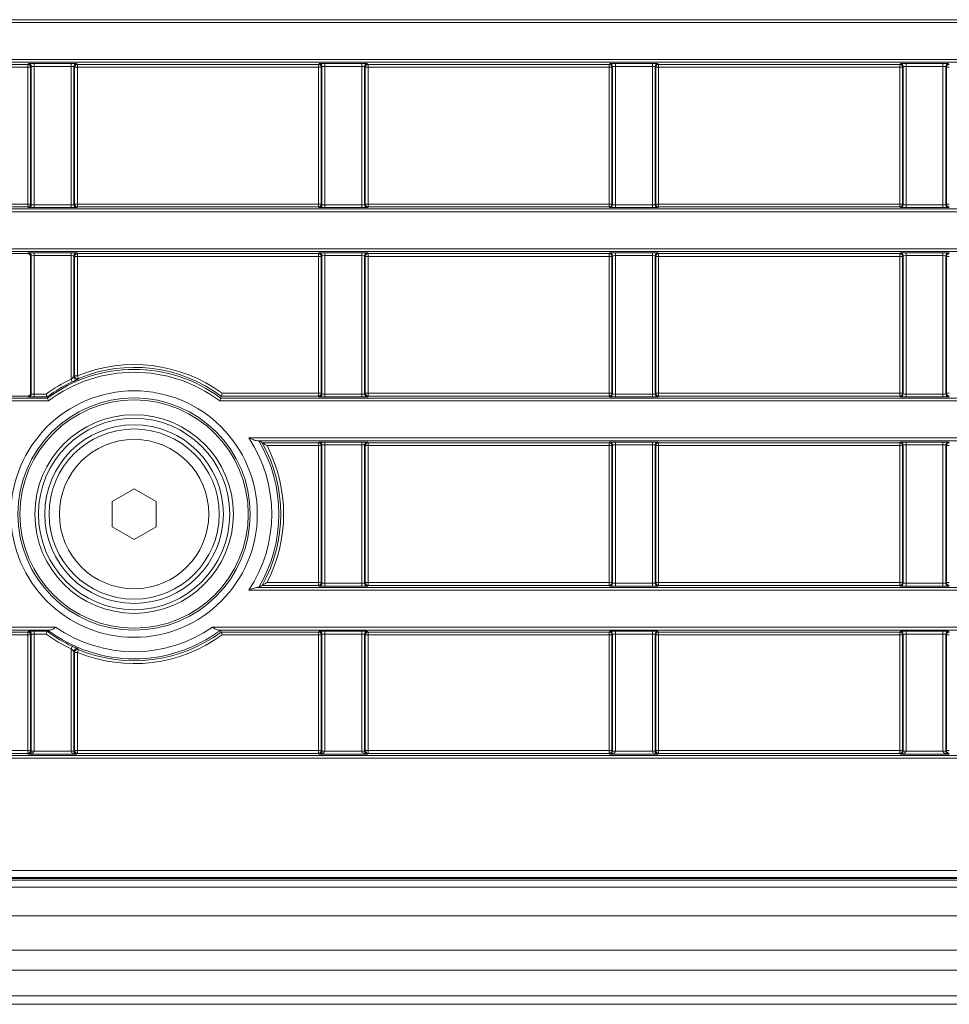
# Model space of a CAD drawing. Header units: millimetres. Extents: x 0 to 1118, y 0 to 864.
# Tile 118 of 256: x 217 to 233, y 383 to 401. Entities that reach past the tile are written whole.
import ezdxf

# ---------------------------------------------------------------- set-up
doc = ezdxf.new("R2010")
doc.units = ezdxf.units.MM

msp = doc.modelspace()

# ---------------------------------------------------------------- linework, layer by layer
at = {"color": 9, "linetype": 'Continuous', "lineweight": 0}
for p, q in [((99.8275, 400.6978), (309.2203, 400.6978)), ((309.2203, 400.6478), (99.8275, 400.6478)), ((99.8275, 399.9961), (309.2203, 399.9961)), ((309.2203, 399.9461), (99.8275, 399.9461)), ((212.6486, 399.9107), (216.8992, 399.9107)), ((216.8992, 399.8607), (212.6486, 399.8607)), ((216.8992, 399.9107), (216.9106, 399.9221)), ((216.8992, 399.8607), (216.8992, 399.9107)), ((216.9492, 399.8607), (216.8992, 399.8607)), ((216.8992, 397.4471), (216.8992, 399.8607)), ((216.9605, 399.8721), (216.9492, 399.8607)), ((216.9492, 399.8607), (216.9492, 397.4471)), ((216.9605, 397.4357), (216.9605, 399.8721)), ((217.0105, 399.9238), (217.6623, 399.9238)), ((217.0105, 399.9238), (217.0105, 399.8738)), ((217.6623, 399.8738), (217.0105, 399.8738)), ((217.0105, 399.8738), (217.0105, 397.434)), ((217.6623, 399.9238), (217.6623, 399.8738)), ((217.6623, 397.434), (217.6623, 399.8738)), ((217.7123, 399.8721), (217.7123, 397.4357)), ((217.7236, 399.8607), (217.7123, 399.8721)), ((217.7236, 397.4471), (217.7236, 399.8607)), ((217.7736, 399.8607), (217.7236, 399.8607)), ((217.7623, 399.9221), (217.7736, 399.9107)), ((217.7736, 399.9107), (222.0242, 399.9107)), ((217.7736, 399.9107), (217.7736, 399.8607)), ((217.7736, 399.8607), (217.7736, 397.4471)), ((222.0242, 399.8607), (217.7736, 399.8607)), ((222.0242, 399.9107), (222.0356, 399.9221)), ((222.0242, 399.8607), (222.0242, 399.9107)), ((222.0742, 399.8607), (222.0242, 399.8607)), ((222.0242, 397.4471), (222.0242, 399.8607)), ((222.0855, 399.8721), (222.0742, 399.8607)), ((222.0742, 399.8607), (222.0742, 397.4471)), ((222.0855, 397.4357), (222.0855, 399.8721)), ((222.1355, 399.9238), (222.7873, 399.9238)), ((222.1355, 399.9238), (222.1355, 399.8738)), ((222.7873, 399.8738), (222.1355, 399.8738)), ((222.1355, 399.8738), (222.1355, 397.434)), ((222.7873, 399.9238), (222.7873, 399.8738)), ((222.7873, 397.434), (222.7873, 399.8738)), ((222.8373, 399.8721), (222.8373, 397.4357)), ((222.8486, 399.8607), (222.8373, 399.8721)), ((222.8486, 397.4471), (222.8486, 399.8607)), ((222.8986, 399.8607), (222.8486, 399.8607)), ((222.8873, 399.9221), (222.8986, 399.9107)), ((222.8986, 399.9107), (227.1492, 399.9107)), ((222.8986, 399.9107), (222.8986, 399.8607)), ((227.1492, 399.8607), (222.8986, 399.8607)), ((222.8986, 399.8607), (222.8986, 397.4471)), ((227.1492, 399.9107), (227.1606, 399.9221)), ((227.1492, 399.8607), (227.1492, 399.9107)), ((227.1992, 399.8607), (227.1492, 399.8607)), ((227.1492, 397.4471), (227.1492, 399.8607)), ((227.2105, 399.8721), (227.1992, 399.8607)), ((227.1992, 399.8607), (227.1992, 397.4471)), ((227.2105, 397.4357), (227.2105, 399.8721)), ((227.2605, 399.9238), (227.9123, 399.9238)), ((227.2605, 399.9238), (227.2605, 399.8738)), ((227.9123, 399.8738), (227.2605, 399.8738)), ((227.2605, 399.8738), (227.2605, 397.434)), ((227.9123, 399.9238), (227.9123, 399.8738)), ((227.9123, 397.434), (227.9123, 399.8738)), ((227.9623, 399.8721), (227.9623, 397.4357)), ((227.9736, 399.8607), (227.9623, 399.8721)), ((227.9736, 397.4471), (227.9736, 399.8607)), ((228.0236, 399.8607), (227.9736, 399.8607)), ((228.0123, 399.9221), (228.0236, 399.9107)), ((228.0236, 399.9107), (232.2742, 399.9107)), ((228.0236, 399.9107), (228.0236, 399.8607)), ((228.0236, 399.8607), (228.0236, 397.4471)), ((232.2742, 399.8607), (228.0236, 399.8607)), ((232.2742, 399.9107), (232.2856, 399.9221)), ((232.2742, 399.8607), (232.2742, 399.9107)), ((232.3242, 399.8607), (232.2742, 399.8607)), ((232.2742, 397.4471), (232.2742, 399.8607)), ((232.3355, 399.8721), (232.3242, 399.8607)), ((232.3242, 399.8607), (232.3242, 397.4471)), ((232.3355, 397.4357), (232.3355, 399.8721)), ((232.3855, 399.9238), (233.0373, 399.9238)), ((232.3855, 399.9238), (232.3855, 399.8738)), ((233.0373, 399.8738), (232.3855, 399.8738)), ((232.3855, 399.8738), (232.3855, 397.434)), ((233.0373, 399.9238), (233.0373, 399.8738)), ((233.0373, 397.434), (233.0373, 399.8738)), ((233.0873, 399.8721), (233.0873, 397.4357)), ((233.0986, 399.8607), (233.0873, 399.8721)), ((233.0986, 397.4471), (233.0986, 399.8607)), ((233.1486, 399.8607), (233.0986, 399.8607)), ((233.1373, 399.9221), (233.1486, 399.9107)), ((99.8275, 397.3617), (309.2203, 397.3617)), ((212.6486, 397.4471), (216.8992, 397.4471)), ((216.8992, 397.3971), (212.6486, 397.3971)), ((216.8992, 397.3971), (216.8992, 397.4471)), ((216.8992, 397.4471), (216.9492, 397.4471)), ((216.9106, 397.3857), (216.8992, 397.3971)), ((216.9492, 397.4471), (216.9605, 397.4357)), ((217.0105, 397.434), (217.0105, 397.384)), ((217.0105, 397.434), (217.6623, 397.434)), ((217.6623, 397.384), (217.0105, 397.384)), ((217.6623, 397.434), (217.6623, 397.384)), ((217.7123, 397.4357), (217.7236, 397.4471)), ((217.7236, 397.4471), (217.7736, 397.4471)), ((217.7736, 397.3971), (217.7623, 397.3857)), ((217.7736, 397.4471), (217.7736, 397.3971)), ((217.7736, 397.4471), (222.0242, 397.4471)), ((222.0242, 397.3971), (217.7736, 397.3971)), ((222.0242, 397.3971), (222.0242, 397.4471)), ((222.0242, 397.4471), (222.0742, 397.4471)), ((222.0356, 397.3857), (222.0242, 397.3971)), ((222.0742, 397.4471), (222.0855, 397.4357)), ((222.1355, 397.434), (222.7873, 397.434)), ((222.1355, 397.434), (222.1355, 397.384)), ((222.7873, 397.384), (222.1355, 397.384)), ((222.7873, 397.434), (222.7873, 397.384)), ((222.8373, 397.4357), (222.8486, 397.4471)), ((222.8486, 397.4471), (222.8986, 397.4471)), ((222.8986, 397.3971), (222.8873, 397.3857)), ((222.8986, 397.4471), (222.8986, 397.3971)), ((222.8986, 397.4471), (227.1492, 397.4471)), ((227.1492, 397.3971), (222.8986, 397.3971)), ((227.1492, 397.3971), (227.1492, 397.4471)), ((227.1492, 397.4471), (227.1992, 397.4471)), ((227.1606, 397.3857), (227.1492, 397.3971)), ((227.1992, 397.4471), (227.2105, 397.4357)), ((227.2605, 397.434), (227.2605, 397.384)), ((227.2605, 397.434), (227.9123, 397.434)), ((227.9123, 397.384), (227.2605, 397.384)), ((227.9123, 397.434), (227.9123, 397.384)), ((227.9623, 397.4357), (227.9736, 397.4471)), ((227.9736, 397.4471), (228.0236, 397.4471)), ((228.0236, 397.3971), (228.0123, 397.3857)), ((228.0236, 397.4471), (228.0236, 397.3971)), ((228.0236, 397.4471), (232.2742, 397.4471)), ((232.2742, 397.3971), (228.0236, 397.3971)), ((232.2742, 397.3971), (232.2742, 397.4471)), ((232.2742, 397.4471), (232.3242, 397.4471)), ((232.2856, 397.3857), (232.2742, 397.3971)), ((232.3242, 397.4471), (232.3355, 397.4357)), ((232.3855, 397.434), (232.3855, 397.384)), ((232.3855, 397.434), (233.0373, 397.434)), ((233.0373, 397.384), (232.3855, 397.384)), ((233.0373, 397.434), (233.0373, 397.384)), ((233.0873, 397.4357), (233.0986, 397.4471)), ((233.0986, 397.4471), (233.1486, 397.4471)), ((233.1486, 397.3971), (233.1373, 397.3857)), ((309.2203, 397.3117), (99.8275, 397.3117)), ((99.8275, 396.66), (309.2203, 396.66)), ((309.2203, 396.61), (99.8275, 396.61)), ((216.8983, 396.5737), (216.9106, 396.586)), ((216.9605, 396.536), (216.9483, 396.5238)), ((216.9605, 394.0996), (216.9605, 396.536)), ((217.0105, 396.5877), (217.6623, 396.5877)), ((217.0105, 396.5877), (217.0105, 396.5377)), ((217.6623, 396.5377), (217.0105, 396.5377)), ((217.0105, 396.5377), (217.0105, 394.0979)), ((217.6623, 396.5877), (217.6623, 396.5377)), ((217.6623, 394.3576), (217.6623, 396.5377)), ((217.7236, 396.5246), (217.7123, 396.536)), ((217.7236, 394.4207), (217.7236, 396.5246)), ((217.7736, 396.5246), (217.7236, 396.5246)), ((217.7623, 396.586), (217.7736, 396.5746)), ((217.7736, 396.5746), (222.0242, 396.5746)), ((217.7736, 396.5746), (217.7736, 396.5246)), ((217.7736, 396.5246), (217.7736, 394.4207)), ((222.0242, 396.5246), (217.7736, 396.5246)), ((222.0242, 396.5746), (222.0356, 396.586)), ((222.0242, 396.5246), (222.0242, 396.5746)), ((222.0742, 396.5246), (222.0242, 396.5246)), ((222.0242, 394.111), (222.0242, 396.5246)), ((222.0855, 396.536), (222.0742, 396.5246)), ((222.0742, 396.5246), (222.0742, 394.111)), ((222.0855, 394.0996), (222.0855, 396.536)), ((222.1355, 396.5877), (222.7873, 396.5877)), ((222.1355, 396.5377), (222.1355, 396.5877)), ((222.7873, 396.5377), (222.1355, 396.5377)), ((222.1355, 396.5377), (222.1355, 394.0979)), ((222.7873, 396.5377), (222.7873, 396.5877)), ((222.7873, 394.0979), (222.7873, 396.5377)), ((222.8373, 396.536), (222.8373, 394.0996)), ((222.8486, 396.5246), (222.8373, 396.536)), ((222.8486, 394.111), (222.8486, 396.5246)), ((222.8986, 396.5246), (222.8486, 396.5246)), ((222.8873, 396.586), (222.8986, 396.5746)), ((222.8986, 396.5746), (227.1492, 396.5746)), ((222.8986, 396.5746), (222.8986, 396.5246)), ((222.8986, 396.5246), (222.8986, 394.111)), ((227.1492, 396.5246), (222.8986, 396.5246)), ((227.1492, 396.5746), (227.1606, 396.586)), ((227.1492, 396.5246), (227.1492, 396.5746)), ((227.1992, 396.5246), (227.1492, 396.5246)), ((227.1492, 394.111), (227.1492, 396.5246)), ((227.2105, 396.536), (227.1992, 396.5246)), ((227.1992, 396.5246), (227.1992, 394.111)), ((227.2105, 394.0996), (227.2105, 396.536)), ((227.2605, 396.5877), (227.9123, 396.5877)), ((227.2605, 396.5877), (227.2605, 396.5377)), ((227.9123, 396.5377), (227.2605, 396.5377)), ((227.2605, 396.5377), (227.2605, 394.0979)), ((227.9123, 396.5877), (227.9123, 396.5377)), ((227.9123, 394.0979), (227.9123, 396.5377)), ((227.9623, 396.536), (227.9623, 394.0996)), ((227.9736, 396.5246), (227.9623, 396.536)), ((227.9736, 394.111), (227.9736, 396.5246)), ((228.0236, 396.5246), (227.9736, 396.5246)), ((228.0123, 396.586), (228.0236, 396.5746)), ((228.0236, 396.5746), (232.2742, 396.5746)), ((228.0236, 396.5746), (228.0236, 396.5246)), ((228.0236, 396.5246), (228.0236, 394.111)), ((232.2742, 396.5246), (228.0236, 396.5246)), ((232.2742, 396.5746), (232.2856, 396.586)), ((232.2742, 396.5246), (232.2742, 396.5746)), ((232.3242, 396.5246), (232.2742, 396.5246)), ((232.2742, 394.111), (232.2742, 396.5246)), ((232.3355, 396.536), (232.3242, 396.5246)), ((232.3242, 396.5246), (232.3242, 394.111)), ((232.3355, 394.0996), (232.3355, 396.536)), ((232.3855, 396.5877), (233.0373, 396.5877)), ((232.3855, 396.5377), (232.3855, 396.5877)), ((233.0373, 396.5377), (232.3855, 396.5377)), ((232.3855, 396.5377), (232.3855, 394.0979)), ((233.0373, 396.5377), (233.0373, 396.5877)), ((233.0373, 394.0979), (233.0373, 396.5377)), ((233.0873, 396.536), (233.0873, 394.0996)), ((233.0986, 396.5246), (233.0873, 396.536)), ((233.0986, 394.111), (233.0986, 396.5246)), ((233.1486, 396.5246), (233.0986, 396.5246)), ((233.1373, 396.586), (233.1486, 396.5746)), ((217.7236, 394.4207), (217.7736, 394.4207)), ((217.7736, 394.4207), (217.7926, 394.3745)), ((217.6623, 394.3576), (217.6835, 394.3123)), ((216.9106, 394.0496), (216.8983, 394.0618)), ((216.9483, 394.1118), (216.9605, 394.0996)), ((217.0105, 394.0979), (217.224, 394.0979)), ((217.0105, 394.0979), (217.0105, 394.0479)), ((220.3281, 394.111), (222.0242, 394.111)), ((222.0242, 394.061), (222.0242, 394.111)), ((222.0242, 394.111), (222.0742, 394.111)), ((222.0356, 394.0496), (222.0242, 394.061)), ((222.0742, 394.111), (222.0855, 394.0996)), ((222.1355, 394.0479), (222.1355, 394.0979)), ((222.1355, 394.0979), (222.7873, 394.0979)), ((222.7873, 394.0479), (222.7873, 394.0979)), ((222.8373, 394.0996), (222.8486, 394.111)), ((222.8486, 394.111), (222.8986, 394.111)), ((222.8986, 394.061), (222.8873, 394.0496)), ((222.8986, 394.111), (222.8986, 394.061)), ((222.8986, 394.111), (227.1492, 394.111)), ((227.1492, 394.061), (222.8986, 394.061)), ((227.1492, 394.061), (227.1492, 394.111)), ((227.1492, 394.111), (227.1992, 394.111)), ((227.1606, 394.0496), (227.1492, 394.061)), ((227.1992, 394.111), (227.2105, 394.0996)), ((227.2605, 394.0979), (227.2605, 394.0479)), ((227.2605, 394.0979), (227.9123, 394.0979)), ((227.9123, 394.0979), (227.9123, 394.0479)), ((227.9623, 394.0996), (227.9736, 394.111)), ((227.9736, 394.111), (228.0236, 394.111)), ((228.0236, 394.061), (228.0123, 394.0496)), ((228.0236, 394.111), (228.0236, 394.061)), ((228.0236, 394.111), (232.2742, 394.111)), ((232.2742, 394.061), (228.0236, 394.061)), ((232.2742, 394.061), (232.2742, 394.111)), ((232.2742, 394.111), (232.3242, 394.111)), ((232.2856, 394.0496), (232.2742, 394.061)), ((232.3242, 394.111), (232.3355, 394.0996)), ((232.3855, 394.0479), (232.3855, 394.0979)), ((232.3855, 394.0979), (233.0373, 394.0979)), ((233.0373, 394.0479), (233.0373, 394.0979)), ((233.0873, 394.0996), (233.0986, 394.111)), ((233.0986, 394.111), (233.1486, 394.111)), ((233.1486, 394.061), (233.1373, 394.0496)), ((217.2645, 393.9756), (107.297, 393.9756)), ((301.7508, 393.9756), (220.2833, 393.9756)), ((222.7873, 394.0479), (222.1355, 394.0479)), ((227.9123, 394.0479), (227.2605, 394.0479)), ((233.0373, 394.0479), (232.3855, 394.0479)), ((220.7962, 393.3239), (301.7508, 393.3239)), ((222.0242, 393.1885), (221.1176, 393.1885)), ((222.0242, 393.2385), (222.0356, 393.2499)), ((222.0242, 393.1885), (222.0242, 393.2385)), ((222.0742, 393.1885), (222.0242, 393.1885)), ((222.0242, 390.7748), (222.0242, 393.1885)), ((222.0855, 393.1999), (222.0742, 393.1885)), ((222.0742, 393.1885), (222.0742, 390.7748)), ((222.0855, 390.7635), (222.0855, 393.1999)), ((222.1355, 393.2516), (222.7873, 393.2516)), ((222.1355, 393.2516), (222.1355, 393.2016)), ((222.7873, 393.2016), (222.1355, 393.2016)), ((222.1355, 393.2016), (222.1355, 390.7618)), ((222.7873, 393.2516), (222.7873, 393.2016)), ((222.7873, 390.7618), (222.7873, 393.2016)), ((222.8373, 393.1999), (222.8373, 390.7635)), ((222.8486, 393.1885), (222.8373, 393.1999)), ((222.8486, 390.7748), (222.8486, 393.1885)), ((222.8986, 393.1885), (222.8486, 393.1885)), ((222.8873, 393.2499), (222.8986, 393.2385)), ((222.8986, 393.2385), (227.1492, 393.2385)), ((222.8986, 393.2385), (222.8986, 393.1885)), ((227.1492, 393.1885), (222.8986, 393.1885)), ((222.8986, 393.1885), (222.8986, 390.7748)), ((227.1492, 393.2385), (227.1606, 393.2499)), ((227.1492, 393.1885), (227.1492, 393.2385)), ((227.1992, 393.1885), (227.1492, 393.1885)), ((227.1492, 390.7748), (227.1492, 393.1885)), ((227.2105, 393.1999), (227.1992, 393.1885)), ((227.1992, 393.1885), (227.1992, 390.7748)), ((227.2105, 390.7635), (227.2105, 393.1999)), ((227.2605, 393.2516), (227.9123, 393.2516)), ((227.2605, 393.2016), (227.2605, 393.2516)), ((227.9123, 393.2016), (227.2605, 393.2016)), ((227.2605, 393.2016), (227.2605, 390.7618)), ((227.9123, 393.2016), (227.9123, 393.2516)), ((227.9123, 390.7618), (227.9123, 393.2016)), ((227.9623, 393.1999), (227.9623, 390.7635)), ((227.9736, 393.1885), (227.9623, 393.1999)), ((227.9736, 390.7748), (227.9736, 393.1885)), ((228.0236, 393.1885), (227.9736, 393.1885)), ((228.0123, 393.2499), (228.0236, 393.2385)), ((228.0236, 393.2385), (232.2742, 393.2385)), ((228.0236, 393.2385), (228.0236, 393.1885)), ((228.0236, 393.1885), (228.0236, 390.7748)), ((232.2742, 393.1885), (228.0236, 393.1885)), ((232.2742, 393.2385), (232.2856, 393.2499)), ((232.2742, 393.1885), (232.2742, 393.2385)), ((232.3242, 393.1885), (232.2742, 393.1885)), ((232.2742, 390.7748), (232.2742, 393.1885)), ((232.3355, 393.1999), (232.3242, 393.1885)), ((232.3242, 393.1885), (232.3242, 390.7748)), ((232.3355, 390.7635), (232.3355, 393.1999)), ((232.3855, 393.2516), (233.0373, 393.2516)), ((232.3855, 393.2516), (232.3855, 393.2016)), ((233.0373, 393.2016), (232.3855, 393.2016)), ((232.3855, 393.2016), (232.3855, 390.7618)), ((233.0373, 393.2516), (233.0373, 393.2016)), ((233.0373, 390.7618), (233.0373, 393.2016)), ((233.0873, 393.1999), (233.0873, 390.7635)), ((233.0986, 393.1885), (233.0873, 393.1999)), ((233.0986, 390.7748), (233.0986, 393.1885)), ((233.1486, 393.1885), (233.0986, 393.1885)), ((233.1373, 393.2499), (233.1486, 393.2385)), ((221.1177, 390.7748), (222.0242, 390.7748)), ((222.0242, 390.7249), (222.0242, 390.7748)), ((222.0242, 390.7748), (222.0742, 390.7748)), ((222.0742, 390.7748), (222.0855, 390.7635)), ((222.1355, 390.7618), (222.7873, 390.7618)), ((222.1355, 390.7618), (222.1355, 390.7118)), ((222.7873, 390.7618), (222.7873, 390.7118)), ((222.8373, 390.7635), (222.8486, 390.7748)), ((222.8486, 390.7748), (222.8986, 390.7748)), ((222.8986, 390.7748), (222.8986, 390.7249)), ((222.8986, 390.7748), (227.1492, 390.7748)), ((227.1492, 390.7249), (227.1492, 390.7748)), ((227.1492, 390.7748), (227.1992, 390.7748)), ((227.1992, 390.7748), (227.2105, 390.7635)), ((227.2605, 390.7118), (227.2605, 390.7618)), ((227.2605, 390.7618), (227.9123, 390.7618)), ((227.9123, 390.7118), (227.9123, 390.7618)), ((227.9623, 390.7635), (227.9736, 390.7748)), ((227.9736, 390.7748), (228.0236, 390.7748)), ((228.0236, 390.7748), (228.0236, 390.7249)), ((228.0236, 390.7748), (232.2742, 390.7748)), ((232.2742, 390.7249), (232.2742, 390.7748)), ((232.2742, 390.7748), (232.3242, 390.7748)), ((232.3242, 390.7748), (232.3355, 390.7635)), ((232.3855, 390.7618), (233.0373, 390.7618)), ((232.3855, 390.7618), (232.3855, 390.7118)), ((233.0373, 390.7618), (233.0373, 390.7118)), ((233.0873, 390.7635), (233.0986, 390.7748)), ((233.0986, 390.7748), (233.1486, 390.7748)), ((301.7165, 390.6395), (220.7962, 390.6395)), ((222.0356, 390.7135), (222.0242, 390.7249)), ((222.7873, 390.7118), (222.1355, 390.7118)), ((222.8986, 390.7249), (222.8873, 390.7135)), ((227.1492, 390.7249), (222.8986, 390.7249)), ((227.1606, 390.7135), (227.1492, 390.7249)), ((227.9123, 390.7118), (227.2605, 390.7118)), ((228.0236, 390.7249), (228.0123, 390.7135)), ((232.2742, 390.7249), (228.0236, 390.7249)), ((232.2856, 390.7135), (232.2742, 390.7249)), ((233.0373, 390.7118), (232.3855, 390.7118)), ((233.1486, 390.7249), (233.1373, 390.7135)), ((107.0342, 389.9878), (217.3898, 389.9878)), ((212.6486, 389.9024), (216.8992, 389.9024)), ((216.8992, 389.9024), (216.9106, 389.9138)), ((216.8992, 389.8524), (216.8992, 389.9024)), ((217.0105, 389.8655), (217.0105, 389.9155)), ((220.158, 389.9878), (302.0136, 389.9878)), ((222.0242, 389.9024), (222.0356, 389.9138)), ((222.0242, 389.8524), (222.0242, 389.9024)), ((222.1355, 389.9155), (222.7873, 389.9155)), ((222.1355, 389.8655), (222.1355, 389.9155)), ((222.7873, 389.8655), (222.7873, 389.9155)), ((222.8873, 389.9138), (222.8986, 389.9024)), ((222.8986, 389.9024), (227.1492, 389.9024)), ((222.8986, 389.9024), (222.8986, 389.8524)), ((227.1492, 389.9024), (227.1606, 389.9138)), ((227.1492, 389.8524), (227.1492, 389.9024)), ((227.2605, 389.9155), (227.9123, 389.9155)), ((227.2605, 389.8655), (227.2605, 389.9155)), ((227.9123, 389.8655), (227.9123, 389.9155)), ((228.0123, 389.9138), (228.0236, 389.9024)), ((228.0236, 389.9024), (232.2742, 389.9024)), ((228.0236, 389.9024), (228.0236, 389.8524)), ((232.2742, 389.9024), (232.2856, 389.9138)), ((232.2742, 389.8524), (232.2742, 389.9024)), ((232.3855, 389.9155), (233.0373, 389.9155)), ((232.3855, 389.8655), (232.3855, 389.9155)), ((233.0373, 389.8655), (233.0373, 389.9155)), ((233.1373, 389.9138), (233.1486, 389.9024)), ((216.8992, 389.8524), (212.6486, 389.8524)), ((216.9492, 389.8524), (216.8992, 389.8524)), ((216.8992, 387.8123), (216.8992, 389.8524)), ((216.9605, 389.8638), (216.9492, 389.8524)), ((216.9492, 389.8524), (216.9492, 387.8123)), ((216.9605, 387.801), (216.9605, 389.8638)), ((217.2238, 389.8655), (217.0105, 389.8655)), ((217.0105, 389.8655), (217.0105, 387.801)), ((222.0242, 389.8524), (220.3283, 389.8524)), ((222.0742, 389.8524), (222.0242, 389.8524)), ((222.0242, 387.8123), (222.0242, 389.8524)), ((222.0855, 389.8638), (222.0742, 389.8524)), ((222.0742, 389.8524), (222.0742, 387.8123)), ((222.0855, 387.801), (222.0855, 389.8638)), ((222.7873, 389.8655), (222.1355, 389.8655)), ((222.1355, 389.8655), (222.1355, 387.801)), ((222.7873, 387.801), (222.7873, 389.8655)), ((222.8373, 389.8638), (222.8373, 387.801)), ((222.8486, 389.8524), (222.8373, 389.8638)), ((222.8486, 387.8123), (222.8486, 389.8524)), ((222.8986, 389.8524), (222.8486, 389.8524)), ((222.8986, 389.8524), (222.8986, 387.8123)), ((227.1492, 389.8524), (222.8986, 389.8524)), ((227.1492, 387.8123), (227.1492, 389.8524)), ((227.1992, 389.8524), (227.1492, 389.8524)), ((227.2105, 389.8638), (227.1992, 389.8524)), ((227.1992, 389.8524), (227.1992, 387.8123)), ((227.2105, 387.801), (227.2105, 389.8638)), ((227.9123, 389.8655), (227.2605, 389.8655)), ((227.2605, 389.8655), (227.2605, 387.801)), ((227.9123, 387.801), (227.9123, 389.8655)), ((227.9623, 389.8638), (227.9623, 387.801)), ((227.9736, 389.8524), (227.9623, 389.8638)), ((227.9736, 387.8123), (227.9736, 389.8524)), ((228.0236, 389.8524), (227.9736, 389.8524)), ((232.2742, 389.8524), (228.0236, 389.8524)), ((228.0236, 389.8524), (228.0236, 387.8123)), ((232.2742, 387.8123), (232.2742, 389.8524)), ((232.3242, 389.8524), (232.2742, 389.8524)), ((232.3355, 389.8638), (232.3242, 389.8524)), ((232.3242, 389.8524), (232.3242, 387.8123)), ((232.3355, 387.801), (232.3355, 389.8638)), ((233.0373, 389.8655), (232.3855, 389.8655)), ((232.3855, 389.8655), (232.3855, 387.801)), ((233.0373, 387.801), (233.0373, 389.8655)), ((233.0873, 389.8638), (233.0873, 387.801)), ((233.0986, 389.8524), (233.0873, 389.8638)), ((233.0986, 387.8123), (233.0986, 389.8524)), ((233.1486, 389.8524), (233.0986, 389.8524)), ((217.6623, 389.6057), (217.6835, 389.651)), ((217.6623, 387.801), (217.6623, 389.6057)), ((217.7236, 387.8123), (217.7236, 389.5425)), ((217.7736, 389.5425), (217.7236, 389.5425)), ((217.7926, 389.5888), (217.7736, 389.5425)), ((217.7736, 389.5425), (217.7736, 387.8123)), ((212.6486, 387.8123), (216.8992, 387.8123)), ((216.8992, 387.7624), (216.8992, 387.8123)), ((216.9492, 387.8123), (216.8992, 387.8123)), ((216.9492, 387.8123), (216.9605, 387.801)), ((217.7123, 387.801), (217.7236, 387.8123)), ((217.7236, 387.8123), (217.7736, 387.8123)), ((217.7736, 387.8123), (217.7736, 387.7624)), ((217.7736, 387.8123), (222.0242, 387.8123)), ((222.0242, 387.7624), (222.0242, 387.8123)), ((222.0742, 387.8123), (222.0242, 387.8123)), ((222.0742, 387.8123), (222.0855, 387.801)), ((222.8373, 387.801), (222.8486, 387.8123)), ((222.8486, 387.8123), (222.8986, 387.8123)), ((222.8986, 387.8123), (222.8986, 387.7624)), ((222.8986, 387.8123), (227.1492, 387.8123)), ((227.1492, 387.7624), (227.1492, 387.8123)), ((227.1992, 387.8123), (227.1492, 387.8123)), ((227.1992, 387.8123), (227.2105, 387.801)), ((227.9623, 387.801), (227.9736, 387.8123)), ((227.9736, 387.8123), (228.0236, 387.8123)), ((228.0236, 387.8123), (228.0236, 387.7624)), ((228.0236, 387.8123), (232.2742, 387.8123)), ((232.2742, 387.7624), (232.2742, 387.8123)), ((232.3242, 387.8123), (232.2742, 387.8123)), ((232.3242, 387.8123), (232.3355, 387.801)), ((233.0873, 387.801), (233.0986, 387.8123)), ((233.0986, 387.8123), (233.1486, 387.8123)), ((105.0123, 387.727), (304.0356, 387.727)), ((304.0356, 387.677), (105.0123, 387.677)), ((216.8992, 387.7624), (212.6486, 387.7624)), ((216.9123, 387.7493), (216.8992, 387.7624)), ((217.7605, 387.7493), (216.9123, 387.7493)), ((216.9605, 387.801), (217.0105, 387.801)), ((216.9605, 387.8001), (217.0105, 387.7993)), ((217.0105, 387.7993), (217.6623, 387.7993)), ((217.6623, 387.801), (217.7123, 387.801)), ((217.6623, 387.7993), (217.7123, 387.8001)), ((217.7736, 387.7624), (217.7605, 387.7493)), ((222.0242, 387.7624), (217.7736, 387.7624)), ((222.0373, 387.7493), (222.0242, 387.7624)), ((222.8855, 387.7493), (222.0373, 387.7493)), ((222.0855, 387.801), (222.1355, 387.801)), ((222.0855, 387.8001), (222.1355, 387.7993)), ((222.1355, 387.7993), (222.7873, 387.7993)), ((222.7873, 387.801), (222.8373, 387.801)), ((222.7873, 387.7993), (222.8373, 387.8001)), ((222.8986, 387.7624), (222.8855, 387.7493)), ((227.1492, 387.7624), (222.8986, 387.7624)), ((227.1623, 387.7493), (227.1492, 387.7624)), ((228.0105, 387.7493), (227.1623, 387.7493)), ((227.2105, 387.801), (227.2605, 387.801)), ((227.2105, 387.8001), (227.2605, 387.7993)), ((227.2605, 387.7993), (227.9123, 387.7993)), ((227.9123, 387.801), (227.9623, 387.801)), ((227.9123, 387.7993), (227.9623, 387.8001)), ((228.0236, 387.7624), (228.0105, 387.7493)), ((232.2742, 387.7624), (228.0236, 387.7624)), ((232.2873, 387.7493), (232.2742, 387.7624)), ((233.1355, 387.7493), (232.2873, 387.7493)), ((232.3355, 387.801), (232.3855, 387.801)), ((232.3355, 387.8001), (232.3855, 387.7993)), ((232.3855, 387.7993), (233.0373, 387.7993)), ((233.0373, 387.801), (233.0873, 387.801)), ((233.0373, 387.7993), (233.0873, 387.8001)), ((233.1486, 387.7624), (233.1355, 387.7493)), ((101.6611, 385.699), (307.3868, 385.699)), ((307.3868, 385.574), (101.6611, 385.574)), ((102.4364, 385.5261), (306.6114, 385.5261)), ((102.4364, 384.9011), (306.6114, 384.9011)), ((102.4364, 384.2957), (306.6114, 384.2957)), ((102.4364, 383.9422), (306.6114, 383.9422)), ((102.4364, 383.4851), (306.6114, 383.4851))]:
    msp.add_line(p, q, dxfattribs=at)
at = {"color": 7, "linetype": 'Continuous', "lineweight": 15}
for p, q in [((216.8983, 396.5737), (212.5995, 396.5737)), ((216.9483, 394.1118), (216.9483, 396.5238)), ((217.7123, 396.536), (217.7123, 394.4037)), ((216.8983, 394.0618), (212.5995, 394.0618)), ((220.3, 394.0256), (220.3117, 394.061)), ((222.0242, 394.061), (220.3117, 394.061)), ((107.297, 394.0256), (217.2478, 394.0256)), ((217.2404, 394.0479), (217.0105, 394.0479)), ((217.2404, 394.0479), (217.2478, 394.0256)), ((220.3, 394.0256), (301.7508, 394.0256)), ((301.7508, 393.2739), (220.9449, 393.2739)), ((221.0342, 393.2385), (222.0242, 393.2385)), ((218.3864, 392.2053), (218.7739, 392.4291)), ((218.7739, 392.4291), (219.1614, 392.2053)), ((218.3864, 391.7579), (218.3864, 392.2053)), ((219.1614, 392.2053), (219.1614, 391.7579)), ((218.7739, 391.5342), (218.3864, 391.7579)), ((219.1614, 391.7579), (218.7739, 391.5342)), ((220.945, 390.6895), (301.7165, 390.6895)), ((222.0242, 390.7249), (221.0342, 390.7249)), ((217.2887, 389.9378), (107.0342, 389.9378)), ((217.0105, 389.9155), (217.2402, 389.9155)), ((217.2402, 389.9155), (217.2472, 389.9365)), ((302.0136, 389.9378), (220.2591, 389.9378)), ((220.3006, 389.9365), (220.3119, 389.9024)), ((220.3119, 389.9024), (222.0242, 389.9024)), ((217.7123, 389.5596), (217.7123, 387.801)), ((307.394, 385.5565), (101.6538, 385.5565)), ((102.4364, 385.4011), (306.6114, 385.4011)), ((102.4364, 383.3386), (306.6114, 383.3386))]:
    msp.add_line(p, q, dxfattribs=at)
at = {"color": 9, "linetype": 'Continuous', "lineweight": 0, "flags": 128}
for points in [[(217.7123, 394.4037), (217.7175, 394.4115), (217.7236, 394.4207)], [(217.7236, 389.5425), (217.7175, 389.5517), (217.7123, 389.5596)]]:
    msp.add_lwpolyline(points, dxfattribs=at)
at = {"color": 9, "linetype": 'Continuous', "lineweight": 0}
for radius in [2.1728, 2.0479, 1.3179]:
    msp.add_circle((218.7739, 391.9816), radius, dxfattribs=at)
at = {"color": 7, "linetype": 'Continuous', "lineweight": 15}
for radius in [2.0129, 1.75, 1.6875, 1.575, 1.5]:
    msp.add_circle((218.7739, 391.9816), radius, dxfattribs=at)
at = {"color": 9, "linetype": 'Continuous', "lineweight": 0}
for centre, radius, start, end in [((216.8992, 399.8607), 0.05, 0.02044, 89.97956), ((216.9105, 399.8721), 0.05, 0.02044, 89.97956), ((217.7623, 399.8721), 0.05, 90.02044, 179.97956), ((217.7736, 399.8607), 0.05, 90.02044, 179.97956), ((222.0242, 399.8607), 0.05, 0.02044, 89.97956), ((222.0355, 399.8721), 0.05, 0.02044, 89.97956), ((222.8873, 399.8721), 0.05, 90.02044, 179.97956), ((222.8986, 399.8607), 0.05, 90.02044, 179.97956), ((227.1492, 399.8607), 0.05, 0.02044, 89.97956), ((227.1605, 399.8721), 0.05, 0.02044, 89.97956), ((228.0123, 399.8721), 0.05, 90.02044, 179.97956), ((228.0236, 399.8607), 0.05, 90.02044, 179.97956), ((232.2742, 399.8607), 0.05, 0.02044, 89.97956), ((232.2855, 399.8721), 0.05, 0.02044, 89.97956), ((233.1373, 399.8721), 0.05, 90.02044, 179.97956), ((233.1486, 399.8607), 0.05, 90.02044, 179.97956), ((216.8992, 397.4471), 0.05, 270.02044, 359.97956), ((216.9105, 397.4357), 0.05, 270.02044, 359.97956), ((217.7623, 397.4357), 0.05, 180.02044, 269.97956), ((217.7736, 397.4471), 0.05, 180.02044, 269.97956), ((222.0242, 397.4471), 0.05, 270.02044, 359.97956), ((222.0355, 397.4357), 0.05, 270.02044, 359.97956), ((222.8873, 397.4357), 0.05, 180.02044, 269.97956), ((222.8986, 397.4471), 0.05, 180.02044, 269.97956), ((227.1492, 397.4471), 0.05, 270.02044, 359.97956), ((227.1605, 397.4357), 0.05, 270.02044, 359.97956), ((228.0123, 397.4357), 0.05, 180.02044, 269.97956), ((228.0236, 397.4471), 0.05, 180.02044, 269.97956), ((232.2742, 397.4471), 0.05, 270.02044, 359.97956), ((232.2855, 397.4357), 0.05, 270.02044, 359.97956), ((233.1373, 397.4357), 0.05, 180.02044, 269.97956), ((233.1486, 397.4471), 0.05, 180.02044, 269.97956), ((216.9105, 396.536), 0.05, 0.02044, 89.97956), ((217.7623, 396.536), 0.05, 90.02044, 179.97956), ((217.7736, 396.5246), 0.05, 90.02044, 179.97956), ((222.0242, 396.5246), 0.05, 0.02044, 89.97956), ((222.0355, 396.536), 0.05, 0.02044, 89.97956), ((222.8873, 396.536), 0.05, 90.02044, 179.97956), ((222.8986, 396.5246), 0.05, 90.02044, 179.97956), ((227.1492, 396.5246), 0.05, 0.02044, 89.97956), ((227.1605, 396.536), 0.05, 0.02044, 89.97956), ((228.0123, 396.536), 0.05, 90.02044, 179.97956), ((228.0236, 396.5246), 0.05, 90.02044, 179.97956), ((232.2742, 396.5246), 0.05, 0.02044, 89.97956), ((232.2855, 396.536), 0.05, 0.02044, 89.97956), ((233.1373, 396.536), 0.05, 90.02044, 179.97956), ((233.1486, 396.5246), 0.05, 90.02044, 179.97956), ((218.7739, 391.9816), 2.6362, 53.87394, 112.29862), ((218.7739, 391.9816), 2.5509, 53.25317, 126.74683), ((218.7739, 391.9816), 2.5009, 52.87442, 127.12558), ((217.7736, 394.4207), 0.05, 180.03452, 292.2641), ((218.7739, 391.9816), 2.6231, 115.07353, 126.21921), ((217.7623, 394.4037), 0.05, 228.68892, 292.63598), ((222.9851, 390.9582), 6.2156, 146.65851, 146.84475), ((216.9105, 394.0996), 0.05, 270.02044, 359.97956), ((222.0242, 394.111), 0.05, 270.02044, 359.97956), ((222.0355, 394.0996), 0.05, 270.02044, 359.97956), ((222.8873, 394.0996), 0.05, 180.02044, 269.97956), ((222.8986, 394.111), 0.05, 180.02044, 269.97956), ((227.1492, 394.111), 0.05, 270.02044, 359.97956), ((227.1605, 394.0996), 0.05, 270.02044, 359.97956), ((228.0123, 394.0996), 0.05, 180.02044, 269.97956), ((228.0236, 394.111), 0.05, 180.02044, 269.97956), ((232.2742, 394.111), 0.05, 270.02044, 359.97956), ((232.2855, 394.0996), 0.05, 270.02044, 359.97956), ((233.1373, 394.0996), 0.05, 180.02044, 269.97956), ((233.1486, 394.111), 0.05, 180.02044, 269.97956), ((218.7739, 391.9816), 2.4272, 326.42937, 33.57378), ((218.7739, 391.9816), 2.5521, 329.616, 30.38689), ((218.7739, 391.9816), 2.6362, 332.757, 27.24571), ((222.0242, 393.1885), 0.05, 0.02044, 89.97956), ((222.0355, 393.1999), 0.05, 0.02044, 89.97956), ((222.8873, 393.1999), 0.05, 90.02044, 179.97956), ((222.8986, 393.1885), 0.05, 90.02044, 179.97956), ((227.1492, 393.1885), 0.05, 0.02044, 89.97956), ((227.1605, 393.1999), 0.05, 0.02044, 89.97956), ((228.0123, 393.1999), 0.05, 90.02044, 179.97956), ((228.0236, 393.1885), 0.05, 90.02044, 179.97956), ((232.2742, 393.1885), 0.05, 0.02044, 89.97956), ((232.2855, 393.1999), 0.05, 0.02044, 89.97956), ((233.1373, 393.1999), 0.05, 90.02044, 179.97956), ((233.1486, 393.1885), 0.05, 90.02044, 179.97956), ((222.0242, 390.7749), 0.05, 270.02044, 359.97956), ((222.0355, 390.7635), 0.05, 270.02044, 359.97956), ((222.8873, 390.7635), 0.05, 180.02044, 269.97956), ((222.8986, 390.7749), 0.05, 180.02044, 269.97956), ((227.1492, 390.7749), 0.05, 270.02044, 359.97956), ((227.1605, 390.7635), 0.05, 270.02044, 359.97956), ((228.0123, 390.7635), 0.05, 180.02044, 269.97956), ((228.0236, 390.7749), 0.05, 180.02044, 269.97956), ((232.2742, 390.7749), 0.05, 270.02044, 359.97956), ((232.2855, 390.7635), 0.05, 270.02044, 359.97956), ((233.1373, 390.7635), 0.05, 180.02044, 269.97956), ((233.1486, 390.7749), 0.05, 180.02044, 269.97956), ((216.8992, 389.8524), 0.05, 0.02044, 89.97956), ((216.9105, 389.8638), 0.05, 0.02044, 89.97956), ((218.7739, 391.9816), 2.5521, 233.25859, 306.74141), ((218.7739, 391.9816), 2.4272, 235.2332, 304.7668), ((222.0242, 389.8524), 0.05, 0.02044, 89.97956), ((222.0355, 389.8638), 0.05, 0.02044, 89.97956), ((222.8873, 389.8638), 0.05, 90.02044, 179.97956), ((222.8986, 389.8524), 0.05, 90.02044, 179.97956), ((227.1492, 389.8524), 0.05, 0.02044, 89.97956), ((227.1605, 389.8638), 0.05, 0.02044, 89.97956), ((228.0123, 389.8638), 0.05, 90.02044, 179.97956), ((228.0236, 389.8524), 0.05, 90.02044, 179.97956), ((232.2742, 389.8524), 0.05, 0.02044, 89.97956), ((232.2855, 389.8638), 0.05, 0.02044, 89.97956), ((233.1373, 389.8638), 0.05, 90.02044, 179.97956), ((233.1486, 389.8524), 0.05, 90.02044, 179.97956), ((218.7739, 391.9816), 2.6231, 233.77668, 244.92647), ((218.7739, 391.9816), 2.6362, 247.70138, 306.13015), ((217.7736, 389.5425), 0.05, 67.7359, 179.96548), ((217.7623, 389.5595), 0.05, 67.36411, 132.78811), ((222.9843, 393.0045), 6.2145, 213.15523, 213.34151), ((216.8992, 387.8124), 0.05, 270.02044, 359.97956), ((217.7736, 387.8124), 0.05, 180.02044, 269.97956), ((222.0242, 387.8124), 0.05, 270.02044, 359.97956), ((222.8986, 387.8124), 0.05, 180.02044, 269.97956), ((227.1492, 387.8124), 0.05, 270.02044, 359.97956), ((228.0236, 387.8124), 0.05, 180.02044, 269.97956), ((232.2742, 387.8124), 0.05, 270.02044, 359.97956), ((233.1486, 387.8124), 0.05, 180.02044, 269.97956)]:
    msp.add_arc(centre, radius, start, end, dxfattribs=at)
at = {"color": 7, "linetype": 'Continuous', "lineweight": 15}
for centre, radius, start, end in [((217.7623, 394.4037), 0.05, 180.03156, 228.69701), ((218.7739, 391.9816), 2.5862, 53.51428, 112.29862), ((218.7739, 391.9816), 2.5731, 115.07353, 126.5817), ((218.7739, 391.9816), 2.5862, 330.92565, 29.07717), ((218.7739, 391.9816), 2.5731, 233.41415, 244.92647), ((218.7739, 391.9816), 2.5862, 247.70138, 306.48986), ((217.7623, 389.5595), 0.05, 132.78016, 179.96857)]:
    msp.add_arc(centre, radius, start, end, dxfattribs=at)
at = {"color": 9, "linetype": 'Continuous', "lineweight": 0}
for centre, major_axis, ratio, start_param, end_param in [((217.0105, 399.9221), (0.1, 0), 0.0174551, 1.5707963, 3.1241394), ((217.0105, 399.8721), (0.05, 0), 0.0349101, 1.5707963, 3.1241394), ((217.6623, 399.9221), (0.1, 0), 0.0174551, 0.0174533, 1.5707963), ((217.6623, 399.8721), (0.05, 0), 0.0349101, 0.0174533, 1.5707963), ((222.1355, 399.9221), (0.1, 0), 0.0174551, 1.5707963, 3.1241394), ((222.1355, 399.8721), (0.05, 0), 0.0349101, 1.5707963, 3.1241394), ((222.7873, 399.9221), (0.1, 0), 0.0174551, 0.0174533, 1.5707963), ((222.7873, 399.8721), (0.05, 0), 0.0349101, 0.0174533, 1.5707963), ((227.2605, 399.9221), (0.1, 0), 0.0174551, 1.5707963, 3.1241394), ((227.2605, 399.8721), (0.05, 0), 0.0349101, 1.5707963, 3.1241394), ((227.9123, 399.9221), (0.1, 0), 0.0174551, 0.0174533, 1.5707963), ((227.9123, 399.8721), (0.05, 0), 0.0349101, 0.0174533, 1.5707963), ((232.3855, 399.9221), (0.1, 0), 0.0174551, 1.5707963, 3.1241394), ((232.3855, 399.8721), (0.05, 0), 0.0349101, 1.5707963, 3.1241394), ((233.0373, 399.9221), (0.1, 0), 0.0174551, 0.0174533, 1.5707963), ((233.0373, 399.8721), (0.05, 0), 0.0349101, 0.0174533, 1.5707963), ((217.0105, 397.3857), (0.1, 0), 0.0174551, 3.1590459, 4.712389), ((217.0105, 397.4357), (0.05, 0), 0.0349101, 3.1590459, 4.712389), ((217.6623, 397.4357), (0.05, 0), 0.0349101, 4.712389, 6.265732), ((217.6623, 397.3857), (0.1, 0), 0.0174551, 4.712389, 6.265732), ((222.1355, 397.3857), (0.1, 0), 0.0174551, 3.1590459, 4.712389), ((222.1355, 397.4357), (0.05, 0), 0.0349101, 3.1590459, 4.712389), ((222.7873, 397.4357), (0.05, 0), 0.0349101, 4.712389, 6.265732), ((222.7873, 397.3857), (0.1, 0), 0.0174551, 4.712389, 6.265732), ((227.2605, 397.3857), (0.1, 0), 0.0174551, 3.1590459, 4.712389), ((227.2605, 397.4357), (0.05, 0), 0.0349101, 3.1590459, 4.712389), ((227.9123, 397.4357), (0.05, 0), 0.0349101, 4.712389, 6.265732), ((227.9123, 397.3857), (0.1, 0), 0.0174551, 4.712389, 6.265732), ((232.3855, 397.3857), (0.1, 0), 0.0174551, 3.1590459, 4.712389), ((232.3855, 397.4357), (0.05, 0), 0.0349101, 3.1590459, 4.712389), ((233.0373, 397.4357), (0.05, 0), 0.0349101, 4.712389, 6.265732), ((233.0373, 397.3857), (0.1, 0), 0.0174551, 4.712389, 6.265732), ((217.0105, 396.586), (0.1, 0), 0.0174551, 1.5707963, 3.1241394), ((217.0105, 396.536), (0.05, 0), 0.0349101, 1.5707963, 3.1241394), ((217.6623, 396.586), (0.1, 0), 0.0174551, 0.0174533, 1.5707963), ((217.6623, 396.536), (0.05, 0), 0.0349101, 0.0174533, 1.5707963), ((222.1355, 396.586), (0.1, 0), 0.0174551, 1.5707963, 3.1241394), ((222.1355, 396.536), (0.05, 0), 0.0349101, 1.5707963, 3.1241394), ((222.7873, 396.586), (0.1, 0), 0.0174551, 0.0174533, 1.5707963), ((222.7873, 396.536), (0.05, 0), 0.0349101, 0.0174533, 1.5707963), ((227.2605, 396.586), (0.1, 0), 0.0174551, 1.5707963, 3.1241394), ((227.2605, 396.536), (0.05, 0), 0.0349101, 1.5707963, 3.1241394), ((227.9123, 396.586), (0.1, 0), 0.0174551, 0.0174533, 1.5707963), ((227.9123, 396.536), (0.05, 0), 0.0349101, 0.0174533, 1.5707963), ((232.3855, 396.586), (0.1, 0), 0.0174551, 1.5707963, 3.1241394), ((232.3855, 396.536), (0.05, 0), 0.0349101, 1.5707963, 3.1241394), ((233.0373, 396.586), (0.1, 0), 0.0174551, 0.0174533, 1.5707963), ((233.0373, 396.536), (0.05, 0), 0.0349101, 0.0174533, 1.5707963), ((217.0105, 394.0996), (0.05, 0), 0.0349101, 3.1590459, 4.712389), ((222.1355, 394.0996), (0.05, 0), 0.0349101, 3.1590459, 4.712389), ((222.7873, 394.0996), (0.05, 0), 0.0349101, 4.712389, 6.265732), ((227.2605, 394.0996), (0.05, 0), 0.0349101, 3.1590459, 4.712389), ((227.9123, 394.0996), (0.05, 0), 0.0349101, 4.712389, 6.265732), ((232.3855, 394.0996), (0.05, 0), 0.0349101, 3.1590459, 4.712389), ((233.0373, 394.0996), (0.05, 0), 0.0349101, 4.712389, 6.265732), ((217.0105, 394.0496), (0.1, 0), 0.0174551, 3.1590459, 4.712389), ((222.1355, 394.0496), (0.1, 0), 0.0174551, 3.1590459, 4.712389), ((222.7873, 394.0496), (0.1, 0), 0.0174551, 4.712389, 6.265732), ((227.2605, 394.0496), (0.1, 0), 0.0174551, 3.1590459, 4.712389), ((227.9123, 394.0496), (0.1, 0), 0.0174551, 4.712389, 6.265732), ((232.3855, 394.0496), (0.1, 0), 0.0174551, 3.1590459, 4.712389), ((233.0373, 394.0496), (0.1, 0), 0.0174551, 4.712389, 6.265732), ((222.1355, 393.2498), (0.1, 0), 0.0174551, 1.5707963, 3.1241394), ((222.1355, 393.1998), (0.05, 0), 0.0349101, 1.5707963, 3.1241394), ((222.7873, 393.2498), (0.1, 0), 0.0174551, 0.0174533, 1.5707963), ((222.7873, 393.1998), (0.05, 0), 0.0349101, 0.0174533, 1.5707963), ((227.2605, 393.2498), (0.1, 0), 0.0174551, 1.5707963, 3.1241394), ((227.2605, 393.1998), (0.05, 0), 0.0349101, 1.5707963, 3.1241394), ((227.9123, 393.2498), (0.1, 0), 0.0174551, 0.0174533, 1.5707963), ((227.9123, 393.1998), (0.05, 0), 0.0349101, 0.0174533, 1.5707963), ((232.3855, 393.2498), (0.1, 0), 0.0174551, 1.5707963, 3.1241394), ((232.3855, 393.1998), (0.05, 0), 0.0349101, 1.5707963, 3.1241394), ((233.0373, 393.2498), (0.1, 0), 0.0174551, 0.0174533, 1.5707963), ((233.0373, 393.1998), (0.05, 0), 0.0349101, 0.0174533, 1.5707963), ((222.1355, 390.7635), (0.05, 0), 0.0349101, 3.1590459, 4.712389), ((222.7873, 390.7635), (0.05, 0), 0.0349101, 4.712389, 6.265732), ((227.2605, 390.7635), (0.05, 0), 0.0349101, 3.1590459, 4.712389), ((227.9123, 390.7635), (0.05, 0), 0.0349101, 4.712389, 6.265732), ((232.3855, 390.7635), (0.05, 0), 0.0349101, 3.1590459, 4.712389), ((233.0373, 390.7635), (0.05, 0), 0.0349101, 4.712389, 6.265732), ((222.1355, 390.7135), (0.1, 0), 0.0174551, 3.1590459, 4.712389), ((222.7873, 390.7135), (0.1, 0), 0.0174551, 4.712389, 6.265732), ((227.2605, 390.7135), (0.1, 0), 0.0174551, 3.1590459, 4.712389), ((227.9123, 390.7135), (0.1, 0), 0.0174551, 4.712389, 6.265732), ((232.3855, 390.7135), (0.1, 0), 0.0174551, 3.1590459, 4.712389), ((233.0373, 390.7135), (0.1, 0), 0.0174551, 4.712389, 6.265732), ((217.0105, 389.9137), (0.1, 0), 0.0174551, 1.5707963, 3.1241394), ((222.1355, 389.9137), (0.1, 0), 0.0174551, 1.5707963, 3.1241394), ((222.7873, 389.9137), (0.1, 0), 0.0174551, 0.0174533, 1.5707963), ((227.2605, 389.9137), (0.1, 0), 0.0174551, 1.5707963, 3.1241394), ((227.9123, 389.9137), (0.1, 0), 0.0174551, 0.0174533, 1.5707963), ((232.3855, 389.9137), (0.1, 0), 0.0174551, 1.5707963, 3.1241394), ((233.0373, 389.9137), (0.1, 0), 0.0174551, 0.0174533, 1.5707963), ((217.0105, 389.8637), (0.05, 0), 0.0349101, 1.5707963, 3.1241394), ((222.1355, 389.8637), (0.05, 0), 0.0349101, 1.5707963, 3.1241394), ((222.7873, 389.8637), (0.05, 0), 0.0349101, 0.0174533, 1.5707963), ((227.2605, 389.8637), (0.05, 0), 0.0349101, 1.5707963, 3.1241394), ((227.9123, 389.8637), (0.05, 0), 0.0349101, 0.0174533, 1.5707963), ((232.3855, 389.8637), (0.05, 0), 0.0349101, 1.5707963, 3.1241394), ((233.0373, 389.8637), (0.05, 0), 0.0349101, 0.0174533, 1.5707963), ((216.9123, 387.7993), (0.019, 0.0467), 0.9516315, 3.5453036, 5.0986467), ((216.9123, 387.7993), (0.0983, 0.0012), 0.5086707, 4.7062952, 6.2596383), ((216.9105, 387.801), (0.0354, -0.0354), 0.999087, 0.7680972, 0.7852459), ((216.9105, 387.801), (-0.0707, 0.0707), 0.9996955, 3.9096898, 3.9268385), ((217.7623, 387.801), (0.0707, 0.0707), 0.9996955, 2.3563468, 2.3734955), ((217.7605, 387.7993), (0.0983, -0.0012), 0.5086707, 3.1651397, 4.7184827), ((217.7623, 387.801), (0.0354, 0.0354), 0.999087, 2.3563468, 2.3734955), ((217.7605, 387.7993), (-0.019, 0.0467), 0.9516315, 1.1845386, 2.7378817), ((222.0373, 387.7993), (0.019, 0.0467), 0.9516315, 3.5453036, 5.0986467), ((222.0373, 387.7993), (0.0983, 0.0012), 0.5086707, 4.7062952, 6.2596383), ((222.0355, 387.801), (0.0354, -0.0354), 0.999087, 0.7680972, 0.7852459), ((222.0355, 387.801), (-0.0707, 0.0707), 0.9996955, 3.9096898, 3.9268385), ((222.8873, 387.801), (-0.0707, -0.0707), 0.9996955, 5.4979394, 5.5150881), ((222.8855, 387.7993), (0.0983, -0.0012), 0.5086707, 3.1651397, 4.7184827), ((222.8873, 387.801), (0.0354, 0.0354), 0.999087, 2.3563468, 2.3734955), ((222.8855, 387.7993), (-0.019, 0.0467), 0.9516315, 1.1845386, 2.7378817), ((227.1623, 387.7993), (0.019, 0.0467), 0.9516315, 3.5453036, 5.0986467), ((227.1623, 387.7993), (0.0983, 0.0012), 0.5086707, 4.7062952, 6.2596383), ((227.1605, 387.801), (0.0354, -0.0354), 0.999087, 0.7680972, 0.7852459), ((227.1605, 387.801), (-0.0707, 0.0707), 0.9996955, 3.9096898, 3.9268385), ((228.0123, 387.801), (-0.0707, -0.0707), 0.9996955, 5.4979394, 5.5150881), ((228.0105, 387.7993), (0.0983, -0.0012), 0.5086707, 3.1651397, 4.7184827), ((228.0123, 387.801), (0.0354, 0.0354), 0.999087, 2.3563468, 2.3734955), ((228.0105, 387.7993), (-0.019, 0.0467), 0.9516315, 1.1845386, 2.7378817), ((232.2873, 387.7993), (0.019, 0.0467), 0.9516315, 3.5453036, 5.0986467), ((232.2873, 387.7993), (0.0983, 0.0012), 0.5086707, 4.7062952, 6.2596383), ((232.2855, 387.801), (0.0354, -0.0354), 0.999087, 0.7680972, 0.7852459), ((232.2855, 387.801), (-0.0707, 0.0707), 0.9996955, 3.9096898, 3.9268385), ((233.1373, 387.801), (-0.0707, -0.0707), 0.9996955, 5.4979394, 5.5150881), ((233.1355, 387.7993), (0.0983, -0.0012), 0.5086707, 3.1651397, 4.7184827), ((233.1373, 387.801), (0.0354, 0.0354), 0.999087, 2.3563468, 2.3734955), ((233.1355, 387.7993), (-0.019, 0.0467), 0.9516315, 1.1845386, 2.7378817)]:
    msp.add_ellipse(centre, major_axis=major_axis, ratio=ratio, start_param=start_param, end_param=end_param, dxfattribs=at)
at = {"color": 7, "linetype": 'Continuous', "lineweight": 15}
for centre, major_axis in [((216.8983, 396.5237), (0.0354, 0.0354)), ((216.8983, 394.1118), (0.0354, -0.0354))]:
    msp.add_ellipse(centre, major_axis=major_axis, ratio=0.9996955, start_param=5.4979394, end_param=7.0684312, dxfattribs=at)
at = {"color": 9, "linetype": 'Continuous', "lineweight": 0}
for points, knots in [([(217.7123, 394.4037), (217.712, 394.4029), (217.7043, 394.3959), (217.685, 394.3786), (217.6735, 394.3681), (217.6623, 394.3576)], [0, 0, 0, 0, 0.5, 0.5, 1, 1, 1, 1]), ([(217.7214, 394.3298), (217.7276, 394.3326), (217.7431, 394.3397), (217.7625, 394.3484), (217.7781, 394.3555), (217.7804, 394.3569), (217.7815, 394.3576)], [0, 0, 0, 0, 0.183633, 0.4606158, 0.7295659, 1, 1, 1, 1]), ([(217.6623, 389.6057), (217.6735, 389.5951), (217.6849, 389.5848), (217.7043, 389.5673), (217.712, 389.5604), (217.7123, 389.5596)], [0, 0, 0, 0, 0.5, 0.5, 1, 1, 1, 1]), ([(217.7815, 389.6057), (217.7814, 389.6058), (217.7807, 389.6064), (217.7753, 389.6089), (217.7711, 389.6109)], [0, 0, 0, 0, 0.2400315, 1, 1, 1, 1])]:
    msp.add_open_spline(points, degree=3, knots=knots, dxfattribs=at)
at = {"color": 7, "linetype": 'Continuous', "lineweight": 15}
for points, knots in [([(217.6835, 394.3123), (217.6926, 394.3166), (217.7059, 394.3228), (217.7178, 394.3281), (217.7214, 394.3298)], [0, 0, 0, 0, 0.6915364, 1, 1, 1, 1]), ([(217.2404, 394.0479), (217.2403, 394.0481), (217.2384, 394.054), (217.2323, 394.0725), (217.2281, 394.0853), (217.224, 394.0979)], [0, 0, 0, 0, 0.5, 0.5, 1, 1, 1, 1]), ([(220.3117, 394.061), (220.3118, 394.0612), (220.3137, 394.0671), (220.3198, 394.0856), (220.324, 394.0984), (220.3281, 394.111)], [0, 0, 0, 0, 0.5, 0.5, 1, 1, 1, 1]), ([(217.2478, 394.0256), (217.2479, 394.0254), (217.2498, 394.0195), (217.256, 394.0009), (217.2603, 393.9881), (217.2645, 393.9756)], [0, 0, 0, 0, 0.5, 0.5, 1, 1, 1, 1]), ([(220.3, 394.0256), (220.3, 394.0254), (220.298, 394.0195), (220.2918, 394.0009), (220.2875, 393.9881), (220.2833, 393.9756)], [0, 0, 0, 0, 0.5, 0.5, 1, 1, 1, 1]), ([(220.9449, 393.2739), (220.9353, 393.2741), (220.9235, 393.2772), (220.8994, 393.2846), (220.8867, 393.2891), (220.8484, 393.3033), (220.8224, 393.3136), (220.7962, 393.3239)], [0, 0, 0, 0, 0.25, 0.25, 0.5, 0.5, 1, 1, 1, 1]), ([(221.0342, 393.2385), (221.0345, 393.2383), (221.0399, 393.2351), (221.0528, 393.2275), (221.0605, 393.2229), (221.084, 393.2089), (221.1009, 393.1987), (221.1176, 393.1885)], [0, 0, 0, 0, 0.25, 0.25, 0.5, 0.5, 1, 1, 1, 1]), ([(221.0342, 390.7249), (221.0345, 390.725), (221.04, 390.7282), (221.0529, 390.7359), (221.0606, 390.7404), (221.0841, 390.7544), (221.1009, 390.7646), (221.1177, 390.7748)], [0, 0, 0, 0, 0.25, 0.25, 0.5, 0.5, 1, 1, 1, 1]), ([(220.945, 390.6895), (220.9354, 390.6893), (220.9236, 390.6862), (220.8995, 390.6788), (220.8868, 390.6743), (220.8484, 390.6601), (220.8225, 390.6498), (220.7962, 390.6395)], [0, 0, 0, 0, 0.25, 0.25, 0.5, 0.5, 1, 1, 1, 1]), ([(217.2402, 389.9155), (217.2402, 389.9152), (217.2382, 389.9094), (217.2321, 389.8908), (217.2279, 389.878), (217.2238, 389.8655)], [0, 0, 0, 0, 0.5, 0.5, 1, 1, 1, 1]), ([(217.2472, 389.9365), (217.2473, 389.9367), (217.2519, 389.937), (217.2669, 389.9374), (217.2773, 389.9376), (217.2887, 389.9378)], [0, 0, 0, 0, 0.5, 0.5, 1, 1, 1, 1]), ([(217.2887, 389.9378), (217.3056, 389.938), (217.3222, 389.9437), (217.3557, 389.9622), (217.3729, 389.9751), (217.3898, 389.9878)], [0, 0, 0, 0, 0.5, 0.5, 1, 1, 1, 1]), ([(220.2591, 389.9378), (220.2422, 389.938), (220.2256, 389.9437), (220.1921, 389.9622), (220.1749, 389.9751), (220.158, 389.9878)], [0, 0, 0, 0, 0.5, 0.5, 1, 1, 1, 1]), ([(220.2591, 389.9378), (220.2706, 389.9376), (220.2809, 389.9374), (220.2959, 389.937), (220.3005, 389.9367), (220.3006, 389.9365)], [0, 0, 0, 0, 0.5, 0.5, 1, 1, 1, 1]), ([(220.3119, 389.9024), (220.312, 389.9022), (220.3139, 389.8963), (220.32, 389.8777), (220.3242, 389.865), (220.3283, 389.8524)], [0, 0, 0, 0, 0.5, 0.5, 1, 1, 1, 1]), ([(217.7711, 389.6109), (217.7711, 389.6109), (217.7676, 389.6126), (217.7496, 389.6206), (217.7194, 389.6343), (217.6954, 389.6454), (217.6835, 389.651)], [0, 0, 0, 0, 0.0024809, 0.3240388, 0.6630433, 1, 1, 1, 1]), ([(217.7285, 389.5959), (217.7291, 389.5966), (217.7326, 389.6009), (217.7412, 389.6052), (217.7523, 389.6089), (217.7617, 389.6097), (217.7682, 389.6092), (217.7706, 389.6087), (217.7712, 389.6086)], [0, 0, 0, 0, 0.05802327, 0.34732777, 0.59117591, 0.79458635, 0.9514534, 1, 1, 1, 1])]:
    msp.add_open_spline(points, degree=3, knots=knots, dxfattribs=at)
for points in [[(220.9449, 393.2739), (220.9631, 393.2735), (220.9746, 393.2731), (220.9755, 393.2726)], [(220.9755, 393.2726), (220.9953, 393.2612), (221.0149, 393.2499), (221.0342, 393.2385)], [(220.9755, 390.6908), (220.9747, 390.6903), (220.9632, 390.6898), (220.945, 390.6895)], [(220.9755, 390.6908), (220.9954, 390.7021), (221.0149, 390.7135), (221.0342, 390.7249)]]:
    msp.add_open_spline(points, degree=3, dxfattribs=at)

doc.saveas('drawing.dxf')
